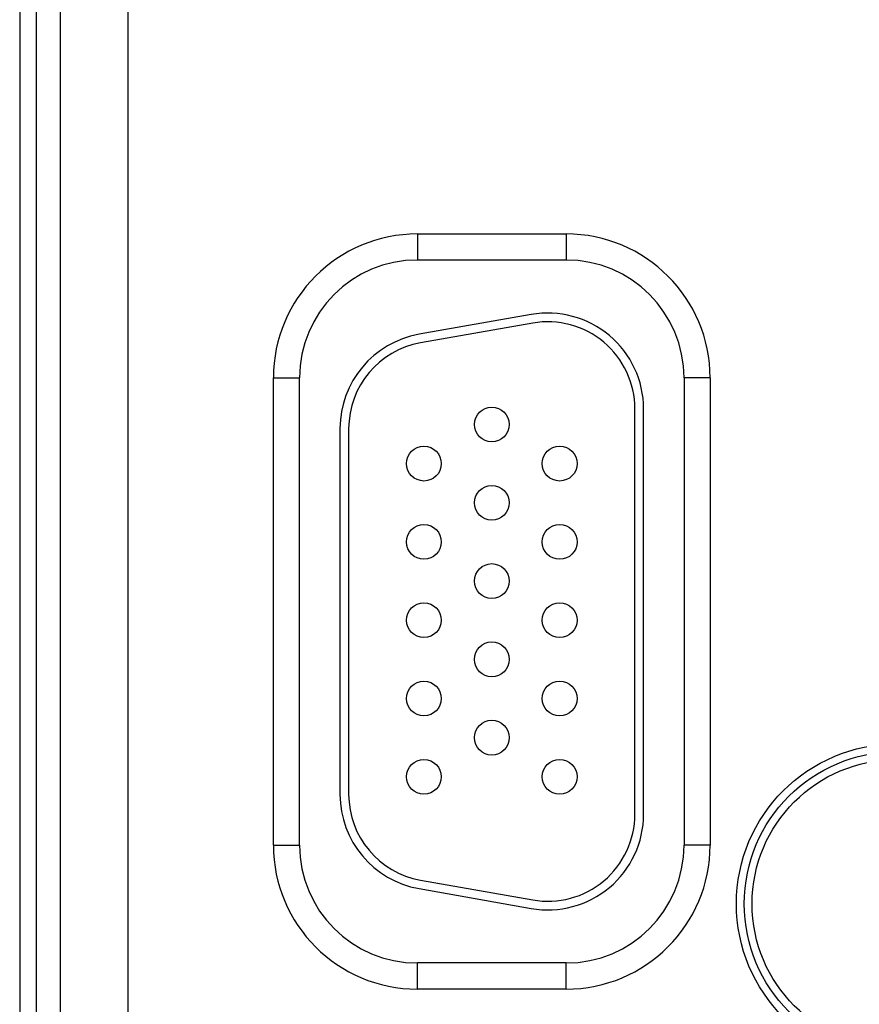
# Model space of a CAD drawing. Header units: inches. Extents: x 0 to 34, y 0 to 22.
# Tile 58 of 112: x 18.3 to 19.3, y 14.6 to 15.7. Entities that reach past the tile are written whole.
import ezdxf

# ---------------------------------------------------------------- set-up
doc = ezdxf.new("R2010")
doc.units = ezdxf.units.IN
doc.header["$LTSCALE"] = 1.87
doc.header["$MEASUREMENT"] = 0
doc.layers.get('0').update_dxf_attribs({"linetype": 'CONTINUOUS'})

msp = doc.modelspace()

# ---------------------------------------------------------------- linework, layer by layer
at = {"color": 7, "linetype": 'CONTINUOUS'}
for p, q in [((18.4466, 14.1293), (18.4466, 17.252)), ((18.3218, 17.2018), (18.3218, 14.1795)), ((18.3408, 17.2018), (18.3408, 14.1795)), ((18.3686, 14.2073), (18.3686, 17.174)), ((18.7789, 15.4607), (18.7789, 15.4307)), ((18.7789, 15.4607), (18.9499, 15.4607)), ((18.9499, 15.4607), (18.9499, 15.4307)), ((18.7789, 15.4307), (18.9499, 15.4307)), ((18.9098, 15.368), (18.7808, 15.3452)), ((18.9116, 15.3581), (18.7826, 15.3354)), ((18.6134, 14.7581), (18.6134, 15.2951)), ((18.6134, 15.2951), (18.6434, 15.2951)), ((18.6434, 14.7581), (18.6434, 15.2951)), ((19.0855, 15.2951), (19.0855, 14.7581)), ((19.1155, 15.2951), (19.0855, 15.2951)), ((19.1155, 15.2951), (19.1155, 14.7581)), ((19.0289, 14.7936), (19.0289, 15.2596)), ((19.0389, 14.7936), (19.0389, 15.2596)), ((18.6899, 15.2369), (18.6899, 14.8164)), ((18.6999, 15.2369), (18.6999, 14.8164)), ((18.6134, 14.7581), (18.6434, 14.7581)), ((19.1155, 14.7581), (19.0855, 14.7581)), ((18.7826, 14.7179), (18.9116, 14.6952)), ((18.7808, 14.7081), (18.9098, 14.6853)), ((18.7789, 14.5926), (18.7789, 14.6226)), ((18.9499, 14.6226), (18.7789, 14.6226)), ((18.9499, 14.5926), (18.9499, 14.6226)), ((18.9499, 14.5926), (18.7789, 14.5926))]:
    msp.add_line(p, q, dxfattribs=at)
for centre, radius in [((18.8644, 15.2416), 0.02), ((18.7864, 15.1966), 0.02), ((18.9424, 15.1966), 0.02), ((18.8644, 15.1516), 0.02), ((18.7864, 15.1066), 0.02), ((18.9424, 15.1066), 0.02), ((18.8644, 15.0616), 0.02), ((18.7864, 15.0166), 0.02), ((18.9424, 15.0166), 0.02), ((18.8644, 14.9716), 0.02), ((18.7864, 14.9266), 0.02), ((18.9424, 14.9266), 0.02), ((18.8644, 14.8816), 0.02), ((19.3294, 14.6906), 0.1838), ((19.3294, 14.6906), 0.1748), ((19.3294, 14.6906), 0.1748), ((18.7864, 14.8366), 0.02), ((18.9424, 14.8366), 0.02), ((19.3294, 14.6906), 0.1658)]:
    msp.add_circle(centre, radius, dxfattribs=at)
for centre, radius, start, end in [((18.7789, 15.2951), 0.1655, 90, 180), ((18.9499, 15.2951), 0.1655, 0, 90), ((18.7789, 15.2951), 0.1355, 90, 180), ((18.9499, 15.2951), 0.1355, 0, 90), ((18.9289, 15.2596), 0.11, 0, 100), ((18.9289, 15.2596), 0.1, 0, 100), ((18.7999, 15.2369), 0.11, 100, 180), ((18.7999, 15.2369), 0.1, 100, 180), ((18.7999, 14.8164), 0.11, 180, 260), ((18.7999, 14.8164), 0.1, 180, 260), ((18.9289, 14.7936), 0.11, 260, 360), ((18.9289, 14.7936), 0.1, 260, 360), ((18.7789, 14.7581), 0.1655, 180, 270), ((18.7789, 14.7581), 0.1355, 180, 270), ((18.9499, 14.7581), 0.1355, 270, 360), ((18.9499, 14.7581), 0.1655, 270, 360)]:
    msp.add_arc(centre, radius, start, end, dxfattribs=at)

doc.saveas('drawing.dxf')
